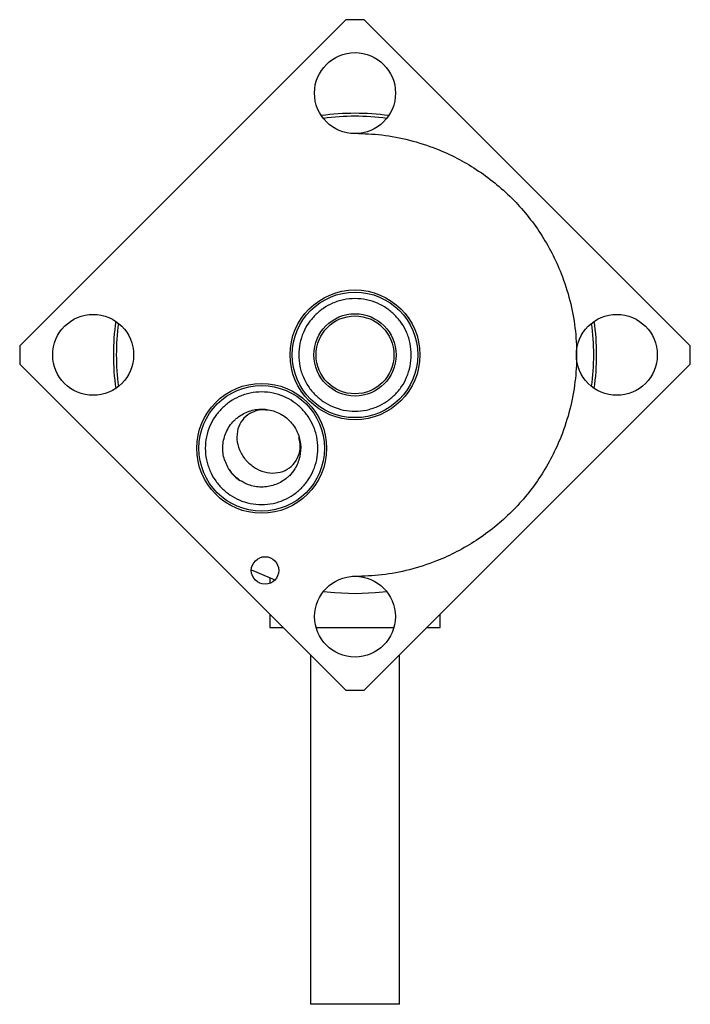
# Model space of a CAD drawing. Header units: inches. Extents: x 2.6 to 13.1, y 0.8 to 9.4.
# Tile 2 of 18: x 7.4 to 8.2, y 0.8 to 1.9. Entities that reach past the tile are written whole.
import ezdxf

# ---------------------------------------------------------------- set-up
doc = ezdxf.new("R2010")
doc.units = ezdxf.units.IN
doc.header["$MEASUREMENT"] = 0

msp = doc.modelspace()

# ---------------------------------------------------------------- linework, layer by layer
at = {"color": 7, "linetype": 'Continuous', "lineweight": 25}
for p, q in [((7.4248, 1.5734), (7.8013, 1.9499)), ((7.8225, 1.9499), (7.8013, 1.9499)), ((7.8225, 1.9499), (8.199, 1.5734)), ((7.4248, 1.5734), (7.4248, 1.5522)), ((8.199, 1.5522), (8.199, 1.5734)), ((7.8013, 1.1756), (7.4248, 1.5522)), ((8.199, 1.5522), (7.8225, 1.1756)), ((7.7135, 1.3054), (7.7135, 1.2991)), ((7.8119, 1.3069), (7.8091, 1.307)), ((7.7135, 1.2635), (7.7135, 1.2478)), ((7.9103, 1.2478), (7.9103, 1.2635)), ((7.7135, 1.2478), (7.7291, 1.2478)), ((7.7669, 1.2478), (7.8571, 1.2478)), ((7.8947, 1.2478), (7.9103, 1.2478)), ((7.7607, 1.2162), (7.7607, 0.8128)), ((7.8631, 0.8128), (7.8631, 1.2162)), ((7.8013, 1.1756), (7.8225, 1.1756)), ((7.8631, 0.8128), (7.7607, 0.8128))]:
    msp.add_line(p, q, dxfattribs=at)
at = {"color": 7, "linetype": 'Continuous', "lineweight": 25, "flags": 128}
for points in [[(7.6922, 1.3145), (7.6984, 1.3117), (7.7195, 1.3031)], [(7.7753, 1.2896), (7.7885, 1.2882), (7.8119, 1.2872)], [(7.8119, 1.2872), (7.8353, 1.2882), (7.8485, 1.2896)]]:
    msp.add_lwpolyline(points, dxfattribs=at)
at = {"color": 7, "linetype": 'Continuous', "lineweight": 25}
for centre, radius in [((7.8119, 1.8651), 0.0468), ((7.8119, 1.5628), 0.075), ((7.8119, 1.5628), 0.0725), ((7.5096, 1.5628), 0.0467), ((7.8119, 1.5628), 0.0475), ((7.8119, 1.5628), 0.045), ((8.1142, 1.5628), 0.0467), ((7.7041, 1.4549), 0.075), ((7.7041, 1.4549), 0.0725), ((7.708, 1.3139), 0.0158), ((7.8119, 1.2605), 0.0467)]:
    msp.add_circle(centre, radius, dxfattribs=at)
for radius, start, end in [(0.279, 81.9959, 98.0041), (0.2756, 82.3762, 97.6238), (0.279, 171.9959, 188.0041), (0.2756, 172.3762, 187.6238), (0.2756, 352.3762, 7.6238), (0.279, 351.9959, 8.0041)]:
    msp.add_arc((7.8119, 1.5628), radius, start, end, dxfattribs=at)
msp.add_ellipse((7.7041, 1.4549), major_axis=(0.0318, 0.0318), ratio=0.866025, start_param=2.920466, end_param=3.362719, dxfattribs=at)
for points, knots in [([(7.8119, 1.8187), (7.8223, 1.8183), (7.8434, 1.8176), (7.8751, 1.8114), (7.9041, 1.8021), (7.9298, 1.7904), (7.9523, 1.7772), (7.9735, 1.7618), (7.9932, 1.7441), (8.0109, 1.7244), (8.0264, 1.7032), (8.0395, 1.6807), (8.0512, 1.6549), (8.0606, 1.626), (8.0665, 1.5943), (8.0684, 1.5628), (8.0665, 1.5312), (8.0606, 1.4996), (8.0512, 1.4706), (8.0395, 1.4449), (8.0264, 1.4224), (8.0109, 1.4011), (7.9932, 1.3815), (7.9735, 1.3638), (7.9523, 1.3483), (7.9298, 1.3352), (7.9041, 1.3234), (7.8751, 1.3141), (7.8434, 1.308), (7.8223, 1.3072), (7.8119, 1.3069)], [0, 0, 0, 0, 0.038812, 0.078828, 0.119976, 0.152133, 0.184303, 0.217145, 0.25, 0.282842, 0.315697, 0.347854, 0.380024, 0.421161, 0.461179, 0.5, 0.538809, 0.578828, 0.619976, 0.652133, 0.684303, 0.717145, 0.75, 0.782842, 0.815697, 0.847854, 0.880024, 0.921161, 0.961182, 1, 1, 1, 1]), ([(7.8579, 1.5168), (7.8606, 1.5199), (7.8661, 1.5259), (7.872, 1.5371), (7.876, 1.5495), (7.8773, 1.5628), (7.8762, 1.5738), (7.874, 1.5824), (7.871, 1.5904), (7.866, 1.5995), (7.8581, 1.609), (7.8487, 1.6169), (7.8376, 1.6229), (7.8252, 1.6269), (7.8119, 1.6282), (7.8008, 1.6271), (7.7923, 1.6249), (7.7843, 1.6219), (7.7751, 1.6169), (7.769, 1.6115), (7.7659, 1.6087)], [0, 0, 0, 0, 0.060005, 0.119982, 0.184944, 0.249956, 0.314918, 0.347288, 0.380016, 0.439982, 0.5, 0.559966, 0.619983, 0.684945, 0.749957, 0.814919, 0.847289, 0.880017, 0.93997, 1, 1, 1, 1]), ([(7.7659, 1.6087), (7.7632, 1.6057), (7.7577, 1.5996), (7.7518, 1.5884), (7.7478, 1.5761), (7.7465, 1.5628), (7.7476, 1.5517), (7.7498, 1.5432), (7.7528, 1.5352), (7.7578, 1.526), (7.7657, 1.5166), (7.7751, 1.5087), (7.7862, 1.5026), (7.7986, 1.4987), (7.8119, 1.4973), (7.823, 1.4984), (7.8315, 1.5007), (7.8395, 1.5037), (7.8487, 1.5086), (7.8548, 1.5141), (7.8579, 1.5168)], [0, 0, 0, 0, 0.060005, 0.119982, 0.184944, 0.249956, 0.314918, 0.347288, 0.380016, 0.439982, 0.5, 0.559966, 0.619983, 0.684945, 0.749957, 0.814919, 0.847289, 0.880017, 0.93997, 1, 1, 1, 1]), ([(7.75, 1.409), (7.7528, 1.412), (7.7582, 1.4181), (7.7642, 1.4293), (7.7682, 1.4417), (7.7695, 1.4549), (7.7684, 1.466), (7.7662, 1.4746), (7.7632, 1.4825), (7.7582, 1.4917), (7.7503, 1.5012), (7.7408, 1.509), (7.7297, 1.5151), (7.7173, 1.5191), (7.7041, 1.5204), (7.693, 1.5193), (7.6844, 1.517), (7.6765, 1.514), (7.6672, 1.5091), (7.6611, 1.5036), (7.6581, 1.5009)], [0, 0, 0, 0, 0.060005, 0.119982, 0.184944, 0.249956, 0.314918, 0.347288, 0.380016, 0.439982, 0.5, 0.559966, 0.619983, 0.684945, 0.749957, 0.814919, 0.847289, 0.880017, 0.93997, 1, 1, 1, 1]), ([(7.6581, 1.5009), (7.6554, 1.4979), (7.6499, 1.4918), (7.6439, 1.4806), (7.6399, 1.4682), (7.6386, 1.4549), (7.6397, 1.4439), (7.642, 1.4353), (7.645, 1.4273), (7.65, 1.4182), (7.6578, 1.4087), (7.6673, 1.4008), (7.6784, 1.3948), (7.6908, 1.3908), (7.7041, 1.3895), (7.7151, 1.3906), (7.7237, 1.3928), (7.7316, 1.3958), (7.7409, 1.4008), (7.747, 1.4062), (7.75, 1.409)], [0, 0, 0, 0, 0.060005, 0.119982, 0.184944, 0.249956, 0.314918, 0.347288, 0.380016, 0.439982, 0.5, 0.559966, 0.619983, 0.684945, 0.749957, 0.814919, 0.847289, 0.880017, 0.93997, 1, 1, 1, 1]), ([(7.6724, 1.4869), (7.6724, 1.4869), (7.6724, 1.4869), (7.6724, 1.4869), (7.6724, 1.487), (7.6725, 1.487), (7.6728, 1.4873), (7.6741, 1.4886), (7.6792, 1.493), (7.6894, 1.4985), (7.7046, 1.501), (7.7198, 1.4983), (7.7301, 1.4924), (7.7387, 1.4846), (7.7456, 1.475), (7.7498, 1.4602), (7.7489, 1.4448), (7.7437, 1.4322), (7.7384, 1.4256), (7.7361, 1.4233), (7.7361, 1.4233)], [0, 0, 0, 0, 0.000014, 0.000042, 0.000154, 0.000601, 0.002391, 0.009551, 0.038218, 0.145552, 0.252886, 0.36022, 0.467554, 0.50006, 0.607394, 0.714728, 0.822062, 0.929396, 0.999986, 1, 1, 1, 1]), ([(7.7113, 1.4989), (7.7079, 1.4992), (7.7005, 1.4997), (7.69, 1.4956), (7.6813, 1.488), (7.6761, 1.4775), (7.6749, 1.4653), (7.6779, 1.4529), (7.6832, 1.4441), (7.6871, 1.4399), (7.688, 1.4389)], [0, 0, 0, 0, 0.113723, 0.254101, 0.394485, 0.534872, 0.675257, 0.815638, 0.956013, 1, 1, 1, 1]), ([(7.6669, 1.4299), (7.6645, 1.4344), (7.6597, 1.4433), (7.6586, 1.4588), (7.6624, 1.4741), (7.6685, 1.4831), (7.6724, 1.4869), (7.6724, 1.4869)], [0, 0, 0, 0, 0.244608, 0.489216, 0.733824, 0.9999681, 1, 1, 1, 1]), ([(7.688, 1.4389), (7.6914, 1.4361), (7.6981, 1.4304), (7.7105, 1.4263), (7.7229, 1.4261), (7.7341, 1.4301), (7.7428, 1.4378), (7.7479, 1.4484), (7.7494, 1.4588), (7.7475, 1.4651), (7.7469, 1.4674)], [0, 0, 0, 0, 0.132301, 0.264603, 0.396907, 0.529217, 0.661532, 0.793849, 0.926165, 1, 1, 1, 1]), ([(7.679, 1.4178), (7.6756, 1.4206), (7.671, 1.4242), (7.6677, 1.4288), (7.6669, 1.4299)], [0, 0, 0, 0, 0.762031, 1, 1, 1, 1]), ([(7.7361, 1.4233), (7.7361, 1.4233), (7.7361, 1.4233), (7.736, 1.4233), (7.736, 1.4233), (7.7359, 1.4232), (7.7356, 1.4229), (7.7344, 1.4217), (7.7293, 1.4173), (7.719, 1.4117), (7.7039, 1.4093), (7.6899, 1.4116), (7.6823, 1.416), (7.679, 1.4178)], [0, 0, 0, 0, 0.0000319, 0.0000955, 0.0003502, 0.0013689, 0.0054439, 0.0217446, 0.0870088, 0.3313679, 0.575727, 0.820086, 1, 1, 1, 1])]:
    msp.add_open_spline(points, degree=3, knots=knots, dxfattribs=at)

doc.saveas('drawing.dxf')
